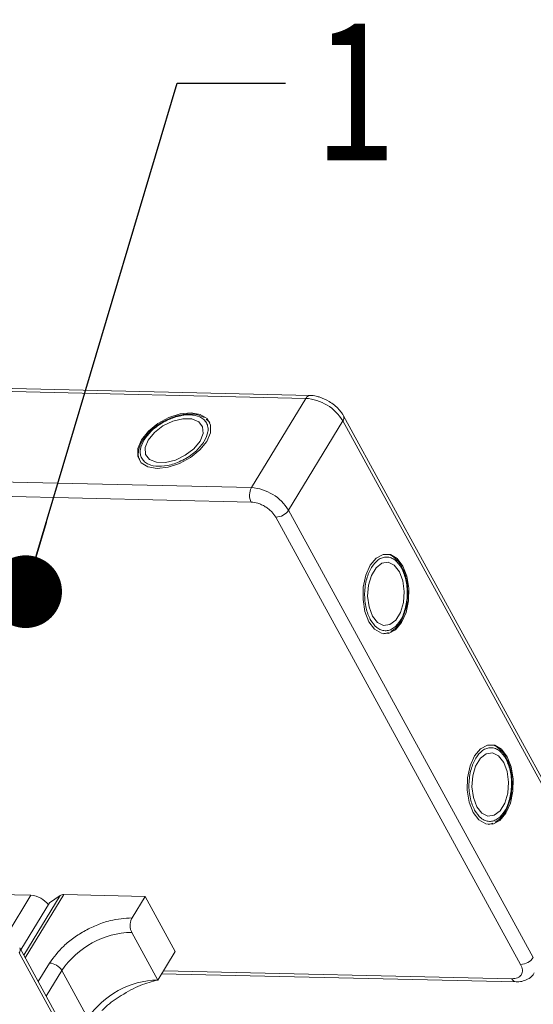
# Model space of a CAD drawing. Header units: millimetres. Extents: x -956 to 636, y -192 to 923.
# Tile 74 of 75: x 509 to 544, y 718 to 786. Entities that reach past the tile are written whole.
import ezdxf

# ---------------------------------------------------------------- set-up
doc = ezdxf.new("R2010")
doc.units = ezdxf.units.MM
doc.styles.get("Standard").update_dxf_attribs({"font": '仿宋_GB2312.ttf', "width": 0.8})
doc.dimstyles.new('ISO-25.1', dxfattribs={"dimtxt": 6, "dimasz": 5, "dimexe": 3.5, "dimexo": 0.625, "dimgap": 1.5, "dimtad": 1, "dimtoh": 1, "dimtxsty": 'Standard', "dimcen": 2.5, "dimadec": 0, "dimazin": 0, "dimtfac": 1, "dimtmove": 0, "dimatfit": 3, "dimfxl": 0, "dimarcsym": 0})

msp = doc.modelspace()

# ---------------------------------------------------------------- linework, layer by layer
at = {"color": 7, "linetype": 'Continuous', "lineweight": 15}
for p, q in [((528.999, 759.893), (498.807, 760.586)), ((498.515, 760.386), (528.707, 759.694)), ((528.707, 759.694), (524.972, 753.556)), ((548.131, 727.73), (531.301, 758.492)), ((522.024, 758.118), (521.867, 758.258)), ((522.048, 758.102), (522.103, 758.03)), ((527.523, 752.003), (531.258, 758.141)), ((531.258, 758.141), (548.088, 727.379)), ((517.627, 756.986), (517.541, 756.865)), ((524.972, 753.556), (472.679, 754.756)), ((524.949, 752.56), (472.656, 753.76)), ((544.353, 721.241), (527.523, 752.003)), ((543.48, 720.763), (526.65, 751.525)), ((535.404, 747.905), (535.342, 748.04)), ((534.186, 743.532), (534.386, 743.598)), ((534.161, 743.519), (534.07, 743.508)), ((542.578, 734.793), (542.515, 734.928)), ((541.334, 730.407), (541.243, 730.396)), ((541.36, 730.42), (541.56, 730.486)), ((504.352, 725.644), (509.811, 725.519)), ((509.811, 725.519), (508.168, 722.82)), ((509.319, 721.402), (511.813, 725.502)), ((509.422, 721.215), (512.07, 725.567)), ((511.092, 724.992), (511.813, 725.502)), ((512.07, 725.567), (517.657, 725.439)), ((516.761, 723.966), (517.657, 725.439)), ((517.657, 725.439), (519.726, 721.656)), ((511.092, 724.992), (509.125, 721.758)), ((518.531, 719.692), (516.738, 722.97)), ((525.871, 691.147), (509.041, 721.91)), ((508.998, 721.559), (525.829, 690.796)), ((519.726, 721.656), (518.531, 719.692)), ((511.083, 720.86), (510.311, 719.59)), ((510.863, 718.581), (511.934, 720.342)), ((513.727, 717.064), (511.934, 720.342)), ((518.796, 720.127), (543.165, 719.568)), ((518.919, 720.33), (542.882, 719.781))]:
    msp.add_line(p, q, dxfattribs=at)
at = {"color": 7, "linetype": 'Continuous', "lineweight": 15, "flags": 128}
for points in [[(520.821, 758.705), (520.072, 758.627), (519.281, 758.369), (518.528, 757.957), (517.885, 757.43), (517.415, 756.841), (517.165, 756.247), (517.158, 755.705), (517.396, 755.27), (517.855, 754.984), (518.491, 754.874), (519.24, 754.952), (520.031, 755.21), (520.784, 755.622), (521.427, 756.149), (521.897, 756.738), (522.148, 757.332), (522.154, 757.874), (521.916, 758.309), (521.457, 758.595), (520.821, 758.705)], [(517.875, 756.83), (517.665, 756.307), (517.696, 755.842), (517.963, 755.492), (518.435, 755.298), (519.053, 755.283), (519.745, 755.451), (520.425, 755.78), (521.013, 756.23), (521.437, 756.749), (521.647, 757.272), (521.616, 757.737), (521.349, 758.087), (520.878, 758.281), (520.259, 758.296), (519.567, 758.128), (518.887, 757.799), (518.299, 757.349), (517.875, 756.83)], [(535.384, 748.162), (534.995, 748.676), (534.529, 748.952), (534.033, 748.964), (533.556, 748.709), (533.143, 748.214), (532.836, 747.526), (532.664, 746.712), (532.644, 745.854), (532.778, 745.033), (533.054, 744.332), (533.443, 743.818), (533.909, 743.542), (534.405, 743.53), (534.882, 743.785), (535.295, 744.28), (535.603, 744.968), (535.775, 745.781), (535.794, 746.64), (535.66, 747.46), (535.384, 748.162)], [(535.145, 747.769), (534.797, 748.212), (534.379, 748.418), (533.941, 748.362), (533.538, 748.051), (533.216, 747.522), (533.015, 746.84), (532.96, 746.086), (533.056, 745.351), (533.293, 744.725), (533.641, 744.282), (534.059, 744.076), (534.497, 744.132), (534.901, 744.443), (535.222, 744.972), (535.423, 745.654), (535.478, 746.408), (535.382, 747.143), (535.145, 747.769)], [(542.558, 735.05), (542.168, 735.564), (541.703, 735.84), (541.207, 735.852), (540.729, 735.597), (540.317, 735.102), (540.009, 734.414), (539.837, 733.6), (539.817, 732.742), (539.952, 731.921), (540.227, 731.22), (540.617, 730.706), (541.082, 730.43), (541.578, 730.418), (542.056, 730.673), (542.469, 731.168), (542.776, 731.856), (542.948, 732.669), (542.968, 733.528), (542.833, 734.348), (542.558, 735.05)], [(542.319, 734.657), (541.97, 735.1), (541.552, 735.306), (541.115, 735.25), (540.711, 734.939), (540.389, 734.41), (540.189, 733.728), (540.133, 732.974), (540.23, 732.239), (540.466, 731.613), (540.815, 731.17), (541.233, 730.964), (541.67, 731.02), (542.074, 731.331), (542.396, 731.86), (542.596, 732.542), (542.652, 733.296), (542.555, 734.031), (542.319, 734.657)]]:
    msp.add_lwpolyline(points, dxfattribs=at)
at = {"color": 7, "linetype": 'Continuous', "lineweight": 15}
for centre, radius, start, end in [((529.015, 759.556), 0.337, 92.68301, 155.94061), ((528.485, 756.456), 3.246, 31.28833, 86.07738), ((530.995, 758.351), 0.337, 321.38407, 25.00429), ((525.921, 753.036), 1.082, 151.28833, 206.07738), ((524.75, 750.318), 3.246, 31.28833, 86.07738), ((526.625, 752.607), 1.082, 271.29253, 326.07318), ((509.69, 723.874), 1.649, 36.71084, 85.7989), ((512.041, 725.142), 0.426, 86.16284, 122.32972), ((516.872, 717.02), 5.951, 91.29253, 146.07318), ((508.725, 721.77), 0.346, 322.30413, 24.49471), ((543.456, 721.845), 1.082, 271.29253, 326.07318), ((511.009, 719.78), 1.082, 31.28833, 86.07738), ((518.665, 713.742), 5.951, 91.29253, 146.07318), ((543.208, 719.919), 0.354, 203.0669, 262.93411)]:
    msp.add_arc(centre, radius, start, end, dxfattribs=at)
for points, knots in [([(530.323, 759.477), (530.112, 759.588), (529.819, 759.744), (529.375, 759.855), (529.142, 759.903), (529.004, 759.892), (528.999, 759.892)], [0, 0, 0, 0, 0.488444, 0.677599, 0.988653, 1, 1, 1, 1]), ([(531.291, 758.49), (531.262, 758.546), (531.184, 758.704), (530.976, 758.952), (530.686, 759.236), (530.444, 759.396), (530.323, 759.477)], [0, 0, 0, 0, 0.144277, 0.402847, 0.700432, 1, 1, 1, 1]), ([(517.587, 756.837), (517.75, 757.059), (518.002, 757.401), (518.51, 757.807), (518.949, 758.082), (519.418, 758.304), (520.029, 758.506), (520.758, 758.6), (521.353, 758.476), (521.706, 758.252), (521.895, 758.014), (521.991, 757.727), (521.998, 757.309), (521.832, 756.965), (521.725, 756.742)], [0, 0, 0, 0, 0.1197215, 0.184837, 0.25, 0.3151155, 0.3802785, 0.5, 0.6197215, 0.684837, 0.75, 0.8151155, 0.8802785, 1, 1, 1, 1]), ([(521.723, 758.386), (521.586, 758.451), (521.301, 758.586), (520.793, 758.633), (520.308, 758.593), (519.868, 758.496), (519.414, 758.348), (519.104, 758.192), (518.935, 758.107)], [0, 0, 0, 0, 0.1912901, 0.3970639, 0.559818, 0.6867563, 0.8302953, 1, 1, 1, 1]), ([(518.935, 758.107), (518.71, 757.97), (518.395, 757.778), (518.007, 757.438), (517.777, 757.207), (517.661, 757.036), (517.627, 756.986)], [0, 0, 0, 0, 0.431946, 0.604262, 0.884419, 1, 1, 1, 1]), ([(517.541, 756.865), (517.519, 756.834), (517.405, 756.677), (517.276, 756.379), (517.185, 755.98), (517.187, 755.644), (517.276, 755.476), (517.305, 755.421)], [0, 0, 0, 0, 0.062547, 0.320218, 0.586185, 0.865747, 1, 1, 1, 1]), ([(521.725, 756.742), (521.562, 756.52), (521.31, 756.178), (520.802, 755.772), (520.363, 755.497), (519.894, 755.275), (519.283, 755.073), (518.554, 754.979), (517.959, 755.103), (517.606, 755.327), (517.417, 755.565), (517.321, 755.852), (517.314, 756.27), (517.48, 756.614), (517.587, 756.837)], [0, 0, 0, 0, 0.1197215, 0.184837, 0.25, 0.3151155, 0.3802785, 0.5, 0.6197215, 0.684837, 0.75, 0.8151155, 0.8802785, 1, 1, 1, 1]), ([(526.65, 751.525), (526.565, 751.653), (526.434, 751.849), (526.162, 752.087), (525.926, 752.251), (525.672, 752.386), (525.335, 752.517), (525.101, 752.543), (524.949, 752.56)], [0, 0, 0, 0, 0.2394429, 0.3696359, 0.4999999, 0.6301929, 0.7605571, 1, 1, 1, 1]), ([(533.143, 744.479), (533.033, 744.731), (532.862, 745.12), (532.765, 745.764), (532.746, 746.28), (532.788, 746.798), (532.919, 747.429), (533.202, 748.106), (533.607, 748.56), (533.978, 748.753), (534.278, 748.798), (534.575, 748.738), (534.94, 748.535), (535.155, 748.219), (535.295, 748.015)], [0, 0, 0, 0, 0.119721, 0.184837, 0.25, 0.315115, 0.380279, 0.5, 0.619721, 0.684837, 0.75, 0.815115, 0.880279, 1, 1, 1, 1]), ([(535.342, 748.04), (535.327, 748.075), (535.248, 748.253), (535.053, 748.513), (534.754, 748.791), (534.47, 748.955), (534.287, 748.963), (534.233, 748.965)], [0, 0, 0, 0, 0.063726, 0.326043, 0.596808, 0.881417, 1, 1, 1, 1]), ([(535.295, 748.015), (535.405, 747.763), (535.576, 747.373), (535.673, 746.73), (535.692, 746.213), (535.65, 745.696), (535.519, 745.065), (535.236, 744.387), (534.831, 743.934), (534.461, 743.741), (534.16, 743.696), (533.863, 743.756), (533.498, 743.959), (533.283, 744.275), (533.143, 744.479)], [0, 0, 0, 0, 0.119721, 0.184837, 0.25, 0.315115, 0.380279, 0.5, 0.619721, 0.684837, 0.75, 0.815115, 0.880279, 1, 1, 1, 1]), ([(535.721, 746.212), (535.715, 746.476), (535.706, 746.845), (535.605, 747.351), (535.52, 747.665), (535.43, 747.851), (535.404, 747.905)], [0, 0, 0, 0, 0.432034, 0.604386, 0.884605, 1, 1, 1, 1]), ([(534.568, 743.658), (534.693, 743.745), (534.953, 743.925), (535.248, 744.341), (535.455, 744.78), (535.591, 745.21), (535.69, 745.677), (535.71, 746.024), (535.721, 746.212)], [0, 0, 0, 0, 0.191308, 0.39709, 0.559843, 0.686792, 0.830349, 1, 1, 1, 1]), ([(540.317, 731.367), (540.206, 731.619), (540.036, 732.008), (539.938, 732.652), (539.919, 733.168), (539.961, 733.686), (540.092, 734.317), (540.375, 734.994), (540.781, 735.448), (541.151, 735.641), (541.451, 735.686), (541.748, 735.626), (542.114, 735.423), (542.329, 735.107), (542.468, 734.903)], [0, 0, 0, 0, 0.119721, 0.184837, 0.25, 0.315115, 0.380279, 0.5, 0.619721, 0.684837, 0.75, 0.815115, 0.880279, 1, 1, 1, 1]), ([(542.515, 734.928), (542.5, 734.963), (542.421, 735.141), (542.227, 735.401), (541.927, 735.679), (541.643, 735.843), (541.461, 735.851), (541.407, 735.853)], [0, 0, 0, 0, 0.063726, 0.326043, 0.596808, 0.881417, 1, 1, 1, 1]), ([(542.468, 734.903), (542.579, 734.651), (542.749, 734.262), (542.847, 733.618), (542.866, 733.101), (542.824, 732.584), (542.693, 731.953), (542.41, 731.275), (542.004, 730.822), (541.634, 730.629), (541.334, 730.584), (541.037, 730.644), (540.671, 730.847), (540.456, 731.163), (540.317, 731.367)], [0, 0, 0, 0, 0.119721, 0.184837, 0.25, 0.315115, 0.380279, 0.5, 0.619721, 0.684837, 0.75, 0.815115, 0.880279, 1, 1, 1, 1]), ([(542.894, 733.1), (542.888, 733.364), (542.88, 733.733), (542.778, 734.239), (542.694, 734.553), (542.604, 734.739), (542.578, 734.793)], [0, 0, 0, 0, 0.432034, 0.604386, 0.884605, 1, 1, 1, 1]), ([(541.742, 730.546), (541.867, 730.633), (542.126, 730.813), (542.421, 731.229), (542.628, 731.669), (542.765, 732.098), (542.863, 732.565), (542.883, 732.912), (542.894, 733.1)], [0, 0, 0, 0, 0.191308, 0.39709, 0.559843, 0.686792, 0.830349, 1, 1, 1, 1]), ([(516.761, 723.966), (516.265, 723.934), (515.502, 723.885), (514.39, 723.507), (513.541, 723.108), (512.748, 722.608), (511.83, 721.876), (511.378, 721.26), (511.083, 720.86)], [0, 0, 0, 0, 0.239457, 0.368361, 0.5, 0.631639, 0.760543, 1, 1, 1, 1]), ([(516.738, 722.97), (516.71, 723.032), (516.655, 723.157), (516.623, 723.392), (516.637, 723.631), (516.688, 723.83), (516.74, 723.927), (516.761, 723.966)], [0, 0, 0, 0, 0.2146939, 0.4293877, 0.6440816, 0.8587754, 1, 1, 1, 1]), ([(542.882, 719.781), (543.02, 719.791), (543.231, 719.807), (543.43, 719.926), (543.542, 720.052), (543.603, 720.209), (543.617, 720.441), (543.534, 720.636), (543.48, 720.763)], [0, 0, 0, 0, 0.239443, 0.369636, 0.5, 0.630193, 0.760557, 1, 1, 1, 1]), ([(543.165, 719.569), (543.298, 719.573), (543.579, 719.581), (543.971, 719.727), (544.28, 719.933), (544.376, 720.124), (544.406, 720.184)], [0, 0, 0, 0, 0.265588, 0.558647, 0.864004, 1, 1, 1, 1]), ([(514.68, 717.584), (514.769, 717.671), (515.168, 718.064), (516.09, 718.693), (517.347, 719.386), (518.138, 719.59), (518.531, 719.692)], [0, 0, 0, 0, 0.078725, 0.3545282, 0.678962, 1, 1, 1, 1])]:
    msp.add_open_spline(points, degree=3, knots=knots, dxfattribs=at)

# ---------------------------------------------------------------- texts
at = {"color": 5, "lineweight": 9, "insert": (529.498, 785.739), "char_height": 9.68, "width": 1.452, "attachment_point": 1}
msp.add_mtext('1', dxfattribs=at)

# ---------------------------------------------------------------- leaders
at = {"color": 5, "lineweight": 9}
msp.add_leader([(509.444, 746.399), (519.86, 781.383), (527.32, 781.383)], dimstyle='ISO-25.1', override={"dimgap": 1.5, "dimtad": 0, "dimldrblk": 'Dot'}, dxfattribs=at)

doc.saveas('drawing.dxf')
